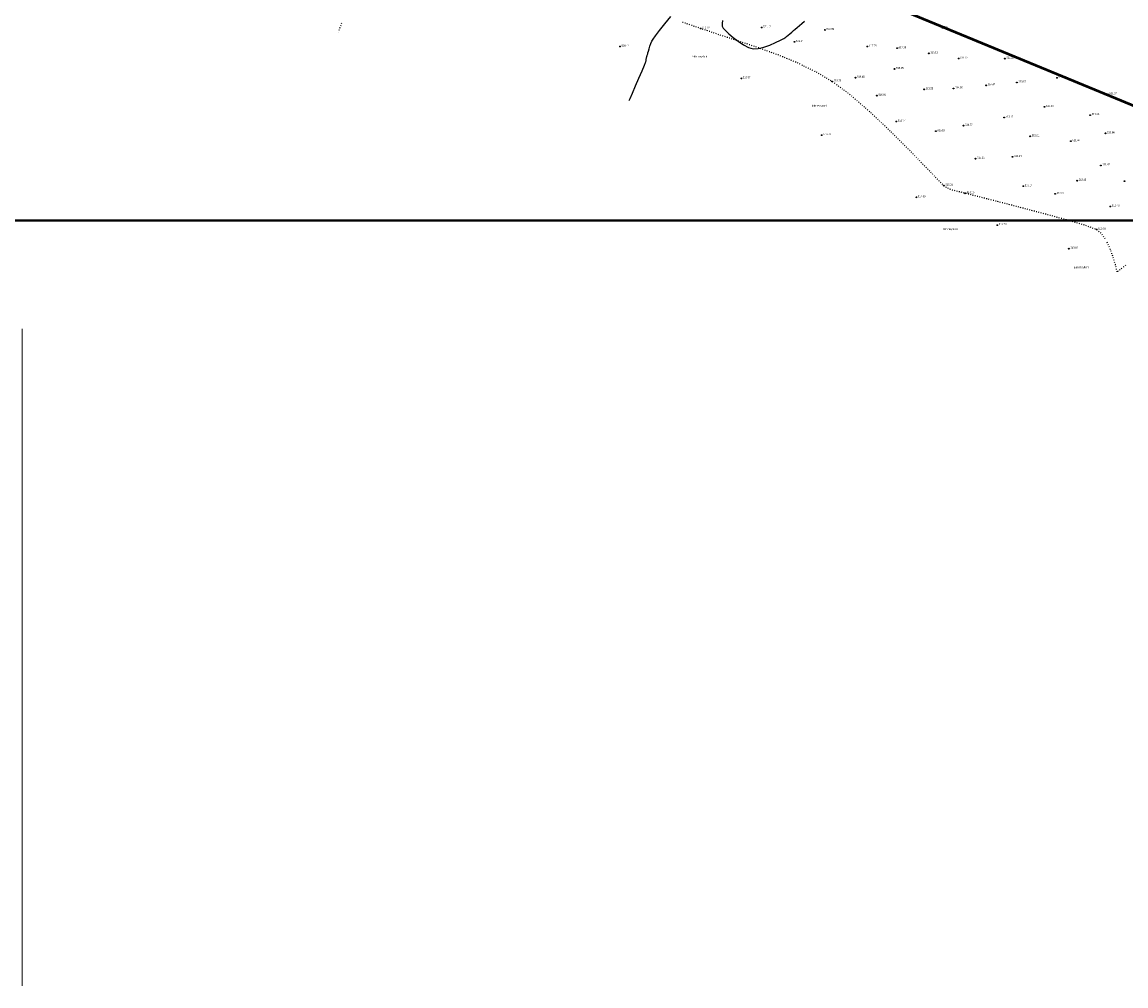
# Model space of a CAD drawing. Extents: x 0 to 362422, y 0 to 4201735.
# Tile 90 of 256: x 360982 to 361688, y 4199574 to 4200190. Entities that reach past the tile are written whole.
import ezdxf

# ---------------------------------------------------------------- set-up
doc = ezdxf.new("R2010")
doc.units = 0
doc.header["$LTSCALE"] = 0.5
doc.header["$MEASUREMENT"] = 0
doc.header["$PDMODE"] = 32
doc.header["$PDSIZE"] = 0.3
doc.linetypes.add('CONTI', pattern=[0])
doc.layers.add('.', color=7, linetype='Continuous', lineweight=15)
for name, color, linetype in [('GORIZ0', 32, 'CONTI'), ('NAD_M0', 7, 'CONTI'), ('PI_OT0', 172, 'CONTI'), ('PI_TT0', 5, 'CONTI'), ('SIT_L0', 250, 'CONTI'), ('ХХХ автодор (К)', 7, 'ИК_Водопровод -------в--------'), ('ХХХ оформление', 7, 'ИК_Водопровод -------в--------')]:
    doc.layers.add(name, color=color, linetype=linetype)
doc.styles.add('SHRFT', font='TXT', dxfattribs={"width": 0.875})
doc.linetypes.add('ИК_Водопровод -------в--------', pattern='A,9,-0.6,["В",Standard,S=1.2,R=0,X=0,Y=-0.6],-1.2', length=10.8)

# ---------------------------------------------------------------- blocks, each defined once
blk = doc.blocks.new('ееееее')
at = {"layer": 'GORIZ0', "color": 32}
for points in [[(871.87, 282.84), (872.43, 284.13), (873.89, 287.46), (875.9, 292.05), (878.1, 297.09), (880.15, 301.79), (881.7, 305.34), (882.39, 306.96), (882.52, 307.34), (882.62, 307.74), (882.68, 308.14), (882.73, 308.55), (882.78, 308.96), (882.84, 309.37), (882.92, 309.77), (883.02, 310.17), (883.12, 310.57), (883.23, 310.97), (883.34, 311.36), (883.46, 311.76), (883.59, 312.16), (883.73, 312.55), (883.92, 313.21), (884.23, 314.34), (884.63, 315.79), (885.15, 317.41), (885.76, 319.06), (886.47, 320.61), (887.27, 321.91), (888.78, 323.95), (891.39, 327.43), (894.76, 331.77), (898.55, 336.38)], [(931.56, 333.66), (931.35, 331.82), (931.44, 330.17), (932.04, 328.84), (933.44, 327.34), (935.66, 325.25), (938.48, 322.85), (941.66, 320.41), (944.98, 318.2), (948.23, 316.5), (951.17, 315.58), (954.3, 315.65), (957.98, 316.52), (961.85, 317.9), (965.53, 319.49), (968.62, 321), (970.76, 322.12), (971.56, 322.56), (971.59, 322.56), (971.84, 322.77), (972.52, 323.34), (973.5, 324.16), (974.67, 325.15), (975.91, 326.2), (977.12, 327.22), (978.18, 328.11), (979.32, 329.06), (980.77, 330.28), (982.43, 331.67), (984.17, 333.13)]]:
    blk.add_lwpolyline(points, dxfattribs=at)
at = {"layer": 'PI_TT0', "color": 0}
for centre in [(917.64, 328.64), (956.64, 329.18), (956.67, 329.22), (997.15, 327.47), (1072.37, 328.61), (977.57, 319.89), (866.08, 317.22), (1024.19, 316.84), (1043.24, 315.63), (1063.5, 312.31), (1082.55, 308.98), (1112.07, 308.79), (943.58, 296.7), (1016.63, 296.89), (1041.6, 302.4), (1145.44, 296.43), (1001.65, 294.56), (1060.47, 289.33), (1079.21, 289.86), (1100.09, 291.75), (1119.74, 293.56), (1030.24, 285.4), (1177.85, 285.79), (1137.33, 277.9), (1042.63, 268.76), (1111.58, 271.18), (1166.61, 272.54), (1067.81, 262.51), (1085.57, 266.04), (994.87, 260.23), (1128.21, 259.09), (1154.21, 255.91), (1176.4, 260.88), (1093.13, 244.88), (1116.82, 245.99), (1173.26, 240.34), (1072.83, 227.73), (1123.67, 227.19), (1158.14, 230.66), (1188.45, 230.22), (1055.27, 220.34), (1086.54, 222.81), (1144.08, 222.28), (1179.31, 214.03), (1106.99, 202.41), (1170.53, 199.34), (1152.69, 187.18)]:
    blk.add_circle(centre, 0.25, dxfattribs=at)
for p in [(917.64, 328.64), (956.64, 329.18), (956.67, 329.22), (997.15, 327.47), (1072.37, 328.61), (977.57, 319.89), (866.08, 317.22), (1024.19, 316.84), (1043.24, 315.63), (1063.5, 312.31), (1082.55, 308.98), (1112.07, 308.79), (943.58, 296.7), (1016.63, 296.89), (1041.6, 302.4), (1001.65, 294.56), (1079.21, 289.86), (1100.09, 291.75), (1119.74, 293.56), (1145.44, 296.43), (1030.24, 285.4), (1060.47, 289.33), (1177.85, 285.79), (1137.33, 277.9), (1042.63, 268.76), (1111.58, 271.18), (1166.61, 272.54), (1067.81, 262.51), (1085.57, 266.04), (994.87, 260.23), (1128.21, 259.09), (1154.21, 255.91), (1176.4, 260.88), (1093.13, 244.88), (1116.82, 245.99), (1173.26, 240.34), (1072.83, 227.73), (1123.67, 227.19), (1158.14, 230.66), (1188.45, 230.22), (1055.27, 220.34), (1086.54, 222.81), (1144.08, 222.28), (1179.31, 214.03), (1106.99, 202.41), (1170.53, 199.34), (1152.69, 187.18)]:
    blk.add_point(p, dxfattribs=at)
at = {"layer": 'SIT_L0', "color": 250}
for p, q in [((688.04, 332.67), (687.86, 332.2)), ((906.53, 332.45), (906.06, 332.61)), ((907.95, 331.97), (907.48, 332.13)), ((685.89, 327.07), (685.82, 326.89)), ((686.43, 328.47), (686.25, 328)), ((686.97, 329.87), (686.79, 329.4)), ((687.5, 331.27), (687.32, 330.8)), ((909.37, 331.48), (908.9, 331.64)), ((910.79, 330.99), (910.32, 331.15)), ((912.21, 330.5), (911.74, 330.66)), ((913.62, 330.02), (913.15, 330.18)), ((915.04, 329.53), (914.57, 329.69)), ((916.46, 329.04), (915.99, 329.2)), ((917.64, 328.64), (917.41, 328.72)), ((917.88, 328.55), (917.64, 328.63)), ((919.3, 328.07), (918.83, 328.23)), ((920.72, 327.58), (920.25, 327.74)), ((922.14, 327.09), (921.67, 327.25)), ((923.56, 326.61), (923.09, 326.77)), ((924.98, 326.12), (924.51, 326.28)), ((926.39, 325.64), (925.92, 325.8)), ((927.81, 325.15), (927.34, 325.31)), ((929.23, 324.66), (928.76, 324.82)), ((930.65, 324.19), (930.18, 324.35)), ((932.07, 323.71), (931.6, 323.87)), ((933.5, 323.24), (933.03, 323.4)), ((934.92, 322.77), (934.45, 322.93)), ((936.35, 322.3), (935.88, 322.46)), ((937.77, 321.83), (937.3, 321.99)), ((939.19, 321.36), (938.72, 321.52)), ((940.62, 320.88), (940.15, 321.04)), ((942.04, 320.41), (941.57, 320.57)), ((943.47, 319.93), (943, 320.09)), ((944.89, 319.45), (944.42, 319.61)), ((946.31, 318.97), (945.84, 319.13)), ((947.73, 318.49), (947.26, 318.65)), ((949.15, 318), (948.68, 318.16)), ((950.57, 317.52), (950.1, 317.68)), ((951.99, 317.04), (951.52, 317.2)), ((953.41, 316.56), (952.94, 316.72)), ((954.81, 316.08), (954.36, 316.23)), ((956.23, 315.56), (955.76, 315.73)), ((957.64, 315.04), (957.17, 315.21)), ((959.05, 314.53), (958.58, 314.7)), ((960.46, 314.01), (959.99, 314.18)), ((961.87, 313.5), (961.4, 313.67)), ((963.27, 312.98), (962.8, 313.15)), ((964.68, 312.47), (964.21, 312.64)), ((966.09, 311.95), (965.62, 312.12)), ((967.09, 311.59), (967.03, 311.61)), ((967.5, 311.42), (967.09, 311.59)), ((968.89, 310.85), (968.43, 311.04)), ((970.27, 310.28), (969.81, 310.47)), ((971.66, 309.7), (971.2, 309.89)), ((973.04, 309.13), (972.58, 309.32)), ((974.43, 308.56), (973.97, 308.75)), ((975.82, 307.98), (975.36, 308.17)), ((977.2, 307.41), (976.74, 307.6)), ((978.59, 306.84), (978.13, 307.03)), ((979.95, 306.21), (979.5, 306.43)), ((981.3, 305.56), (980.85, 305.78)), ((982.65, 304.9), (982.2, 305.12)), ((984, 304.25), (983.55, 304.47)), ((985.35, 303.59), (984.9, 303.81)), ((986.7, 302.94), (986.25, 303.16)), ((988.05, 302.28), (987.6, 302.5)), ((989.4, 301.63), (988.95, 301.85)), ((990.65, 301.02), (990.3, 301.19)), ((990.74, 300.97), (990.65, 301.02)), ((992.03, 300.21), (991.6, 300.46)), ((993.32, 299.45), (992.89, 299.7)), ((994.62, 298.69), (994.19, 298.94)), ((995.91, 297.93), (995.48, 298.18)), ((997.2, 297.17), (996.77, 297.42)), ((998.5, 296.41), (998.07, 296.66)), ((999.79, 295.65), (999.36, 295.9)), ((1001.08, 294.89), (1000.65, 295.14)), ((1002.33, 294.05), (1001.93, 294.35)), ((1003.53, 293.16), (1003.13, 293.46)), ((1004.74, 292.26), (1004.34, 292.56)), ((1005.94, 291.36), (1005.54, 291.66)), ((1007.14, 290.47), (1006.74, 290.77)), ((1008.34, 289.57), (1007.94, 289.87)), ((1009.55, 288.67), (1009.15, 288.97)), ((1010.75, 287.78), (1010.35, 288.08)), ((1011.95, 286.88), (1011.55, 287.18)), ((1013.15, 285.98), (1012.75, 286.28)), ((1014.29, 285), (1013.91, 285.33)), ((1015.42, 284.01), (1015.04, 284.34)), ((1016.55, 283.03), (1016.17, 283.36)), ((1017.68, 282.04), (1017.3, 282.37)), ((1018.81, 281.05), (1018.43, 281.38)), ((1019.94, 280.07), (1019.56, 280.4)), ((1021.07, 279.08), (1020.69, 279.41)), ((1022.2, 278.09), (1021.82, 278.42)), ((1023.33, 277.11), (1022.95, 277.44)), ((1024.46, 276.12), (1024.08, 276.45)), ((1025.59, 275.13), (1025.21, 275.46)), ((1026.69, 274.12), (1026.33, 274.46)), ((1027.78, 273.09), (1027.42, 273.43)), ((1028.87, 272.05), (1028.51, 272.39)), ((1029.95, 271.02), (1029.59, 271.36)), ((1031.04, 269.99), (1030.68, 270.33)), ((1032.13, 268.95), (1031.77, 269.29)), ((1033.21, 267.92), (1032.85, 268.26)), ((1034.3, 266.88), (1033.94, 267.22)), ((1035.39, 265.85), (1035.03, 266.19)), ((1036.47, 264.82), (1036.11, 265.16)), ((1037.56, 263.78), (1037.2, 264.12)), ((1038.65, 262.75), (1038.29, 263.09)), ((1039.71, 261.7), (1039.36, 262.05)), ((1040.77, 260.64), (1040.42, 260.99)), ((1041.83, 259.57), (1041.48, 259.92)), ((1042.89, 258.51), (1042.54, 258.86)), ((1043.95, 257.45), (1043.6, 257.8)), ((1045, 256.38), (1044.65, 256.73)), ((1046.06, 255.32), (1045.71, 255.67)), ((1047.12, 254.26), (1046.77, 254.61)), ((1048.18, 253.19), (1047.83, 253.54)), ((1049.24, 252.13), (1048.89, 252.48)), ((1050.29, 251.07), (1049.94, 251.42)), ((1051.11, 250.24), (1051, 250.35)), ((1051.34, 250), (1051.11, 250.24)), ((1052.39, 248.92), (1052.04, 249.28)), ((1053.43, 247.84), (1053.08, 248.2)), ((1054.47, 246.76), (1054.12, 247.12)), ((1055.51, 245.68), (1055.16, 246.04)), ((1056.55, 244.6), (1056.2, 244.96)), ((1057.59, 243.52), (1057.24, 243.88)), ((1058.63, 242.44), (1058.28, 242.8)), ((1059.68, 241.36), (1059.33, 241.72)), ((1060.72, 240.28), (1060.37, 240.64)), ((1061.47, 239.5), (1061.41, 239.56)), ((1061.76, 239.19), (1061.46, 239.49)), ((1062.8, 238.11), (1062.45, 238.47)), ((1063.83, 237.02), (1063.48, 237.38)), ((1064.87, 235.93), (1064.52, 236.29)), ((1065.9, 234.85), (1065.55, 235.21)), ((1066.94, 233.76), (1066.59, 234.12)), ((1067.97, 232.68), (1067.62, 233.04)), ((1069.01, 231.59), (1068.66, 231.95)), ((1070.07, 230.52), (1069.72, 230.88)), ((1071.12, 229.46), (1070.77, 229.82)), ((1072.18, 228.39), (1071.83, 228.75)), ((1073.29, 227.4), (1072.88, 227.69)), ((1074.5, 226.55), (1074.1, 226.83)), ((1074.52, 226.54), (1074.5, 226.55)), ((1075.86, 225.87), (1075.41, 226.09)), ((1077.24, 225.3), (1076.77, 225.47)), ((1078.3, 224.92), (1078.18, 224.96)), ((1078.66, 224.82), (1078.3, 224.92)), ((1080.1, 224.41), (1079.62, 224.55)), ((1081.57, 224.04), (1081.08, 224.16)), ((1083.02, 223.69), (1082.53, 223.8)), ((1084.48, 223.35), (1083.99, 223.46)), ((1085.93, 222.97), (1085.45, 223.1)), ((1087.38, 222.59), (1086.9, 222.72)), ((1088.83, 222.21), (1088.35, 222.34)), ((1090.28, 221.83), (1089.8, 221.96)), ((1091.73, 221.44), (1091.25, 221.57)), ((1093.18, 221.06), (1092.7, 221.19)), ((1094.63, 220.69), (1094.15, 220.82)), ((1096.09, 220.31), (1095.61, 220.44)), ((1097.54, 219.94), (1097.06, 220.07)), ((1098.99, 219.56), (1098.51, 219.69)), ((1100.44, 219.18), (1099.96, 219.31)), ((1101.89, 218.81), (1101.41, 218.94)), ((1103.35, 218.43), (1102.87, 218.56)), ((1104.79, 218.06), (1104.31, 218.19)), ((1106.25, 217.68), (1105.77, 217.81)), ((1107.7, 217.3), (1107.22, 217.43)), ((1109.15, 216.92), (1108.67, 217.05)), ((1110.6, 216.54), (1110.12, 216.67)), ((1112.05, 216.16), (1111.57, 216.29)), ((1113.5, 215.78), (1113.02, 215.91)), ((1114.95, 215.41), (1114.47, 215.54)), ((1116.41, 215.03), (1115.93, 215.16)), ((1117.86, 214.65), (1117.38, 214.78)), ((1118.95, 214.37), (1118.83, 214.4)), ((1119.31, 214.26), (1118.95, 214.36)), ((1120.76, 213.88), (1120.28, 214.01)), ((1122.21, 213.49), (1121.73, 213.62)), ((1123.66, 213.1), (1123.18, 213.23)), ((1125.11, 212.72), (1124.63, 212.85)), ((1126.55, 212.33), (1126.07, 212.46)), ((1128, 211.94), (1127.52, 212.07)), ((1129.45, 211.56), (1128.97, 211.69)), ((1130.9, 211.17), (1130.42, 211.3)), ((1132.35, 210.79), (1131.87, 210.92)), ((1133.8, 210.4), (1133.32, 210.53)), ((1135.25, 210.01), (1134.77, 210.14)), ((1136.71, 209.62), (1136.23, 209.75)), ((1138.15, 209.22), (1137.67, 209.35)), ((1139.6, 208.82), (1139.12, 208.95)), ((1141.04, 208.42), (1140.56, 208.55)), ((1142.49, 208.02), (1142.01, 208.15)), ((1143.94, 207.62), (1143.46, 207.75)), ((1145.38, 207.22), (1144.9, 207.35)), ((1146.83, 206.82), (1146.35, 206.95)), ((1148.27, 206.42), (1147.79, 206.55)), ((1149.72, 206.02), (1149.24, 206.15)), ((1151.07, 205.64), (1150.68, 205.75)), ((1151.16, 205.61), (1151.07, 205.64)), ((1152.6, 205.19), (1152.12, 205.33)), ((1154.04, 204.76), (1153.56, 204.9)), ((1155.48, 204.33), (1155, 204.47)), ((1156.91, 203.9), (1156.43, 204.04)), ((1158.35, 203.47), (1157.87, 203.61)), ((1159.79, 203.04), (1159.31, 203.18)), ((1161.23, 202.62), (1160.75, 202.76)), ((1162.66, 202.19), (1162.18, 202.33)), ((1164.09, 201.72), (1163.62, 201.89)), ((1165.49, 201.2), (1165.02, 201.37)), ((1166.9, 200.68), (1166.43, 200.85)), ((1168.31, 200.16), (1167.84, 200.33)), ((1169.72, 199.64), (1169.25, 199.81)), ((1171.01, 198.93), (1170.63, 199.26)), ((1172.15, 197.95), (1171.77, 198.28)), ((1173.28, 196.97), (1172.9, 197.3)), ((1174.27, 195.86), (1174, 196.28)), ((1175.09, 194.6), (1174.82, 195.02)), ((1175.91, 193.35), (1175.64, 193.77)), ((1177.36, 190.74), (1177.15, 191.19)), ((1177.99, 189.38), (1177.78, 189.83)), ((1178.61, 188.01), (1178.4, 188.46)), ((1179.13, 186.88), (1179.03, 187.1)), ((1179.22, 186.64), (1179.13, 186.88)), ((1179.73, 185.23), (1179.56, 185.7)), ((1180.23, 183.82), (1180.06, 184.29)), ((1180.74, 182.4), (1180.57, 182.87)), ((1181.2, 180.98), (1181.06, 181.46)), ((1181.63, 179.54), (1181.49, 180.02)), ((1182.05, 178.1), (1181.91, 178.58)), ((1182.41, 176.9), (1182.34, 177.14)), ((1182.48, 176.67), (1182.42, 176.9)), ((1188.96, 176.47), (1188.56, 176.16)), ((1182.84, 175.21), (1182.72, 175.69)), ((1183.21, 173.76), (1183.09, 174.24)), ((1183.54, 172.29), (1183.43, 172.78)), ((1184.21, 172.8), (1183.81, 172.49)), ((1185.39, 173.72), (1184.99, 173.41)), ((1186.58, 174.63), (1186.18, 174.32)), ((1187.77, 175.55), (1187.37, 175.24))]:
    blk.add_line(p, q, dxfattribs=at)
at = {"layer": 'NAD_M0', "color": 7, "style": 'SHRFT', "width": 0.75}
for p in [(912.26, 310.12), (988.58, 278.53), (1072.01, 199.36), (1155.79, 174.69)]:
    blk.add_text('Ekin maydoni', height=1.25, dxfattribs=at).set_placement(p)
at = {"layer": 'PI_OT0', "color": 0, "style": 'SHRFT', "width": 0.75}
for s, p in [('519.32', (918.64, 328.64)), ('521.17', (957.64, 329.18)), ('521.17', (957.67, 329.22)), ('518.99', (998.15, 327.47)), ('517.11', (1073.37, 328.61)), ('520.47', (867.08, 317.22)), ('519.54', (978.57, 319.89)), ('517.78', (1025.19, 316.84)), ('517.05', (1044.24, 315.63)), ('516.11', (1064.5, 312.31)), ('516.05', (1042.6, 302.4)), ('515.22', (1083.55, 308.98)), ('514.22', (1113.07, 308.79)), ('518.37', (944.58, 296.7)), ('516.45', (1017.63, 296.89)), ('512.90', (1146.44, 296.43)), ('516.76', (1002.65, 294.56)), ('515.39', (1061.47, 289.33)), ('514.96', (1080.21, 289.86)), ('514.47', (1101.09, 291.75)), ('513.67', (1120.74, 293.56)), ('516.08', (1031.24, 285.4)), ('511.67', (1178.85, 285.79)), ('512.66', (1138.33, 277.9)), ('515.77', (1043.63, 268.76)), ('513.73', (1112.58, 271.18)), ('511.39', (1167.61, 272.54)), ('516.76', (995.87, 260.23)), ('515.18', (1068.81, 262.51)), ('514.77', (1086.57, 266.04)), ('510.66', (1177.4, 260.88)), ('512.81', (1129.21, 259.09)), ('511.60', (1155.21, 255.91)), ('513.14', (1117.82, 245.99)), ('514.20', (1094.13, 244.88)), ('511.47', (1174.26, 240.34)), ('515.01', (1073.83, 227.73)), ('513.14', (1124.67, 227.19)), ('512.18', (1159.14, 230.66)), ('514.89', (1056.27, 220.34)), ('514.19', (1087.54, 222.81)), ('512.82', (1145.08, 222.28)), ('512.48', (1180.31, 214.03)), ('513.78', (1107.99, 202.41)), ('513.00', (1171.53, 199.34)), ('513.09', (1153.69, 187.18))]:
    blk.add_text(s, height=1.25, dxfattribs=at).set_placement(p)

msp = doc.modelspace()

# ---------------------------------------------------------------- hatches: boundary and pattern name
at = {"layer": '.', "ltscale": 0.149071}
h = msp.add_hatch(color=256, dxfattribs=at)
h.dxf.hatch_style = 1
h.set_gradient(color1=(255, 255, 255), tint=1)
h.paths.add_polyline_path([(359890.241, 4200063.476), (362234.445, 4200063.476), (362234.349, 4201313.892), (359890.241, 4201328.891)], flags=17)
h.paths.add_polyline_path([(359890.241, 4200063.476), (362234.445, 4200063.476), (362234.445, 4201313.891), (359890.241, 4201328.891)], flags=17)

# ---------------------------------------------------------------- linework, layer by layer
at = {"color": 5, "linetype": 'Continuous', "lineweight": 50, "elevation": 1.817}
msp.add_lwpolyline([(360554.863, 4200310.369), (360589.665, 4200253.733), (360933.101, 4200450.458), (361776.509, 4200102.549)], dxfattribs=at)
at = {"layer": 'Defpoints', "color": 0, "lineweight": 13}
msp.add_line((360982.231, 4199574.223, 267.491), (360982.231, 4199994.223, 267.491), dxfattribs=at)
at = {"layer": 'ХХХ автодор (К)', "linetype": 'ByBlock', "ltscale": 2, "elevation": 533.015}
msp.add_lwpolyline([(359890.241, 4200063.476), (362234.445, 4200063.476), (362234.349, 4201313.892), (359890.241, 4201328.891)], close=True, dxfattribs=at)
msp.add_lwpolyline([(359890.241, 4200063.476), (362234.445, 4200063.476), (362234.349, 4201313.892), (359890.241, 4201328.891)], close=True, dxfattribs=at)
at = {"layer": 'ХХХ оформление', "color": 12, "linetype": 'ByBlock', "ltscale": 1000, "const_width": 1.5, "elevation": 533.015}
msp.add_lwpolyline([(359890.241, 4200063.476), (362234.445, 4200063.476), (362234.445, 4201313.891), (359890.241, 4201328.891)], close=True, dxfattribs=at)
msp.add_lwpolyline([(359890.241, 4200063.476), (362234.445, 4200063.476), (362234.445, 4201313.891), (359890.241, 4201328.891)], close=True, dxfattribs=at)

# ---------------------------------------------------------------- block references
at = {"color": 0, "rotation": 0.1683458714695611}
msp.add_blockref('ееееее', (360499.456, 4199854.903), dxfattribs=at)

doc.saveas('drawing.dxf')
